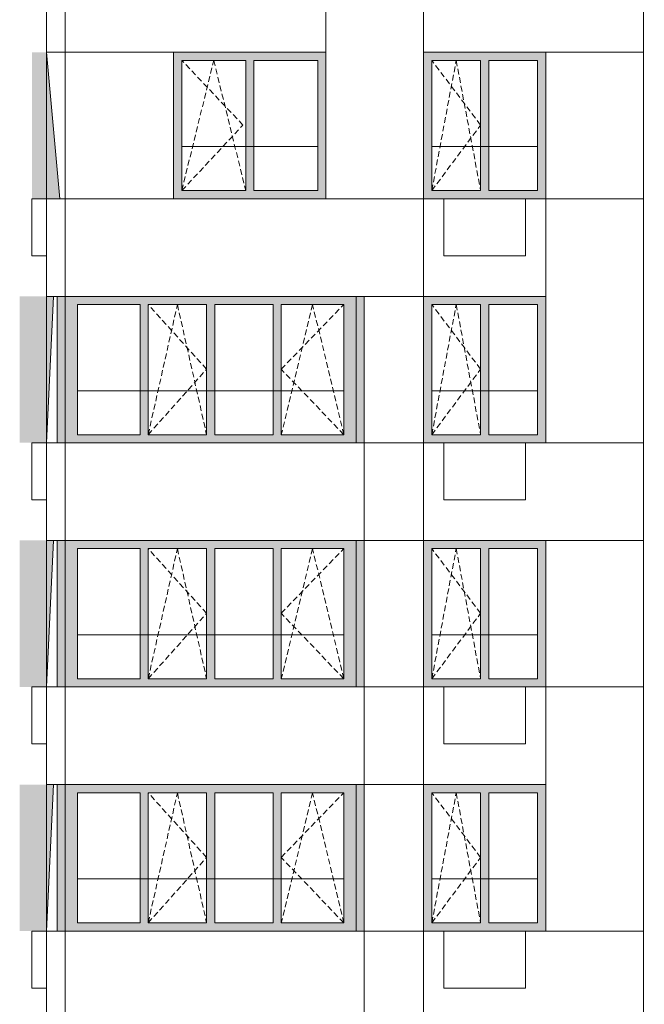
# Model space of a CAD drawing. Header units: millimetres. Extents: x -7244281 to -6602924, y 5765436 to 5938280.
# Tile 39 of 65: x -6654227 to -6646556, y 5819752 to 5831852. Entities that reach past the tile are written whole.
import ezdxf

# ---------------------------------------------------------------- set-up
doc = ezdxf.new("R2010")
doc.units = ezdxf.units.MM
doc.header["$MEASUREMENT"] = 0
doc.header["$XCLIPFRAME"] = 0
doc.linetypes.add('OO_EOIAAY', pattern=[105.833361, 70.555568, -35.277793])
for name, color, linetype, lineweight in [('0_Ном._пера__1', 7, 'Continuous', 0), ('0_Ном._пера__120', 7, 'Continuous', 0), ('0_Ном._пера__19', 255, 'Continuous', 0), ('_ 0 кондиционеры_Ном._пера__1', 7, 'Continuous', 0), ('АР-Стены внешние_Балконы _ лоджии.АР_Ном._пера__1', 7, 'Continuous', 0), ('АР-Стены_внешние_.АР_Ном._пера__1', 7, 'Continuous', 0), ('кондиционеры_Ном._пера__1', 7, 'Continuous', 0)]:
    doc.layers.add(name, color=color, linetype=linetype, lineweight=lineweight)
doc.layers.add('0_Ном._пера__161', color=7, linetype='Continuous', lineweight=13, true_color=0x6a6a6a)
picture_1 = doc.add_image_def('image2.png', size_in_pixel=(882, 833))
picture_2 = doc.add_image_def('image3.png', size_in_pixel=(877, 829))
picture_3 = doc.add_image_def('image1.png', size_in_pixel=(729, 823))

msp = doc.modelspace()

# ---------------------------------------------------------------- hatches: boundary and pattern name
at = {"layer": '0_Ном._пера__161', "linetype": 'Continuous', "lineweight": 0, "true_color": 0x696969}
for points in [[(-6650565.959, 5831352.474), (-6650465.959, 5831352.474), (-6650465.959, 5831452.474), (-6652335.959, 5831452.474), (-6652335.959, 5831352.474), (-6652235.959, 5831352.474), (-6651450.959, 5831352.474), (-6651350.959, 5831352.474)], [(-6647765.974, 5831452.475), (-6649265.796, 5831452.475), (-6649265.796, 5831352.475), (-6649165.974, 5831352.475), (-6648565.974, 5831352.475), (-6648465.974, 5831352.475), (-6647865.974, 5831352.475), (-6647765.974, 5831352.475)], [(-6652235.959, 5831352.474), (-6652335.959, 5831352.474), (-6652335.959, 5829752.474), (-6652235.959, 5829752.474)], [(-6651350.959, 5829752.474), (-6651350.959, 5831352.474), (-6651450.959, 5831352.474), (-6651450.959, 5829752.474)], [(-6650565.959, 5829752.474), (-6650465.959, 5829752.474), (-6650465.959, 5831352.474), (-6650565.959, 5831352.474)], [(-6649265.796, 5829752.475), (-6649165.974, 5829752.475), (-6649165.974, 5831352.475), (-6649265.796, 5831352.475)], [(-6648565.974, 5829752.475), (-6648465.974, 5829752.475), (-6648465.974, 5831352.475), (-6648565.974, 5831352.475)], [(-6647865.974, 5831352.475), (-6647865.974, 5829752.475), (-6647765.974, 5829752.475), (-6647765.974, 5831352.475)], [(-6651350.959, 5829752.474), (-6651450.959, 5829752.474), (-6652235.959, 5829752.474), (-6652335.959, 5829752.474), (-6652335.959, 5829652.474), (-6650465.959, 5829652.474), (-6650465.959, 5829752.474), (-6650565.959, 5829752.474)], [(-6649165.974, 5829752.475), (-6649265.796, 5829752.475), (-6649265.796, 5829652.475), (-6647765.974, 5829652.475), (-6647765.974, 5829752.475), (-6647865.974, 5829752.475), (-6648465.974, 5829752.475), (-6648565.974, 5829752.475)], [(-6653765.616, 5828452.474), (-6653766.431, 5828452.474), (-6653766.431, 5826652.474), (-6653746.431, 5826652.474), (-6653746.431, 5828452.474)], [(-6653746.431, 5826652.474), (-6653666.431, 5826652.474), (-6653666.431, 5828452.474), (-6653746.431, 5828452.474)], [(-6650096.523, 5828452.474), (-6653666.419, 5828452.475), (-6653666.419, 5828352.474), (-6653516.419, 5828352.474), (-6652748.945, 5828352.475), (-6652648.945, 5828352.475), (-6651113.997, 5828352.475), (-6651013.997, 5828352.475), (-6650246.523, 5828352.475), (-6650096.523, 5828352.474)], [(-6649996.509, 5828452.474), (-6650096.523, 5828452.474), (-6650096.523, 5826652.474), (-6649996.472, 5826652.474), (-6649996.478, 5828452.474)], [(-6647765.974, 5828452.475), (-6649265.796, 5828452.475), (-6649265.796, 5828352.475), (-6649165.974, 5828352.475), (-6648565.974, 5828352.475), (-6648465.974, 5828352.475), (-6647865.974, 5828352.475), (-6647765.974, 5828352.475)], [(-6653516.419, 5826752.474), (-6653516.419, 5828352.474), (-6653666.419, 5828352.474), (-6653666.419, 5826752.474)], [(-6652748.945, 5826752.474), (-6652648.945, 5826752.474), (-6652648.945, 5828352.474), (-6652748.945, 5828352.474)], [(-6651931.471, 5826752.474), (-6651831.471, 5826752.474), (-6651831.471, 5828352.474), (-6651931.471, 5828352.474)], [(-6651113.997, 5826752.474), (-6651013.997, 5826752.474), (-6651013.997, 5828352.474), (-6651113.997, 5828352.474)], [(-6650246.523, 5826752.474), (-6650096.523, 5826752.474), (-6650096.523, 5828352.474), (-6650246.523, 5828352.474)], [(-6649265.796, 5826752.475), (-6649165.974, 5826752.475), (-6649165.974, 5828352.475), (-6649265.796, 5828352.475)], [(-6648565.974, 5826752.475), (-6648465.974, 5826752.475), (-6648465.974, 5828352.475), (-6648565.974, 5828352.475)], [(-6647865.974, 5828352.475), (-6647865.974, 5826752.475), (-6647765.974, 5826752.475), (-6647765.974, 5828352.475)], [(-6653666.419, 5826652.474), (-6650096.523, 5826652.474), (-6650096.523, 5826752.474), (-6650246.523, 5826752.474), (-6651013.997, 5826752.474), (-6651113.997, 5826752.474), (-6652648.945, 5826752.474), (-6652748.945, 5826752.474), (-6653516.419, 5826752.474), (-6653666.419, 5826752.474)], [(-6649165.974, 5826752.475), (-6649265.796, 5826752.475), (-6649265.796, 5826652.475), (-6647765.974, 5826652.475), (-6647765.974, 5826752.475), (-6647865.974, 5826752.475), (-6648465.974, 5826752.475), (-6648565.974, 5826752.475)], [(-6653765.616, 5825452.472), (-6653766.431, 5825452.472), (-6653766.431, 5823652.472), (-6653746.431, 5823652.472), (-6653746.431, 5825452.472)], [(-6653746.431, 5823652.472), (-6653666.431, 5823652.472), (-6653666.431, 5825452.472), (-6653746.431, 5825452.472)], [(-6650096.523, 5825452.472), (-6653666.419, 5825452.472), (-6653666.419, 5825352.472), (-6653516.419, 5825352.472), (-6652748.945, 5825352.472), (-6652648.945, 5825352.472), (-6651113.997, 5825352.472), (-6651013.997, 5825352.472), (-6650246.523, 5825352.472), (-6650096.523, 5825352.472)], [(-6649996.509, 5825452.472), (-6650096.523, 5825452.472), (-6650096.523, 5823652.472), (-6649996.472, 5823652.472), (-6649996.478, 5825452.472)], [(-6647765.974, 5825452.475), (-6649265.796, 5825452.475), (-6649265.796, 5825352.475), (-6649165.974, 5825352.475), (-6648565.974, 5825352.475), (-6648465.974, 5825352.475), (-6647865.974, 5825352.475), (-6647765.974, 5825352.475)], [(-6653516.419, 5823752.472), (-6653516.419, 5825352.472), (-6653666.419, 5825352.472), (-6653666.419, 5823752.472)], [(-6652748.945, 5823752.472), (-6652648.945, 5823752.472), (-6652648.945, 5825352.472), (-6652748.945, 5825352.472)], [(-6651931.471, 5823752.472), (-6651831.471, 5823752.472), (-6651831.471, 5825352.472), (-6651931.471, 5825352.472)], [(-6651113.997, 5823752.472), (-6651013.997, 5823752.472), (-6651013.997, 5825352.472), (-6651113.997, 5825352.472)], [(-6650246.523, 5823752.472), (-6650096.523, 5823752.472), (-6650096.523, 5825352.472), (-6650246.523, 5825352.472)], [(-6649265.796, 5823752.475), (-6649165.974, 5823752.475), (-6649165.974, 5825352.475), (-6649265.796, 5825352.475)], [(-6648565.974, 5823752.475), (-6648465.974, 5823752.475), (-6648465.974, 5825352.475), (-6648565.974, 5825352.475)], [(-6647865.974, 5825352.475), (-6647865.974, 5823752.475), (-6647765.974, 5823752.475), (-6647765.974, 5825352.475)], [(-6653666.419, 5823652.472), (-6650096.523, 5823652.472), (-6650096.523, 5823752.472), (-6650246.523, 5823752.472), (-6651013.997, 5823752.472), (-6651113.997, 5823752.472), (-6652648.945, 5823752.472), (-6652748.945, 5823752.472), (-6653516.419, 5823752.472), (-6653666.419, 5823752.472)], [(-6649165.974, 5823752.475), (-6649265.796, 5823752.475), (-6649265.796, 5823652.475), (-6647765.974, 5823652.475), (-6647765.974, 5823752.475), (-6647865.974, 5823752.475), (-6648465.974, 5823752.475), (-6648565.974, 5823752.475)], [(-6653765.616, 5822452.472), (-6653766.431, 5822452.472), (-6653766.431, 5820652.472), (-6653746.431, 5820652.472), (-6653746.431, 5822452.472)], [(-6653746.431, 5820652.472), (-6653666.431, 5820652.472), (-6653666.431, 5822452.472), (-6653746.431, 5822452.472)], [(-6650096.523, 5822452.472), (-6653666.419, 5822452.472), (-6653666.419, 5822352.472), (-6653516.419, 5822352.472), (-6652748.945, 5822352.472), (-6652648.945, 5822352.472), (-6651113.997, 5822352.472), (-6651013.997, 5822352.472), (-6650246.523, 5822352.472), (-6650096.523, 5822352.472)], [(-6649996.509, 5822452.472), (-6650096.523, 5822452.472), (-6650096.523, 5820652.472), (-6649996.472, 5820652.472), (-6649996.478, 5822452.472)], [(-6647765.974, 5822452.475), (-6649265.796, 5822452.475), (-6649265.796, 5822352.475), (-6649165.974, 5822352.475), (-6648565.974, 5822352.475), (-6648465.974, 5822352.475), (-6647865.974, 5822352.475), (-6647765.974, 5822352.475)], [(-6653516.419, 5820752.472), (-6653516.419, 5822352.472), (-6653666.419, 5822352.472), (-6653666.419, 5820752.472)], [(-6652748.945, 5820752.472), (-6652648.945, 5820752.472), (-6652648.945, 5822352.472), (-6652748.945, 5822352.472)], [(-6651931.471, 5820752.472), (-6651831.471, 5820752.472), (-6651831.471, 5822352.472), (-6651931.471, 5822352.472)], [(-6651113.997, 5820752.472), (-6651013.997, 5820752.472), (-6651013.997, 5822352.472), (-6651113.997, 5822352.472)], [(-6650246.523, 5820752.472), (-6650096.523, 5820752.472), (-6650096.523, 5822352.472), (-6650246.523, 5822352.472)], [(-6649265.796, 5820752.475), (-6649165.974, 5820752.475), (-6649165.974, 5822352.475), (-6649265.796, 5822352.475)], [(-6648565.974, 5820752.475), (-6648465.974, 5820752.475), (-6648465.974, 5822352.475), (-6648565.974, 5822352.475)], [(-6647865.974, 5822352.475), (-6647865.974, 5820752.475), (-6647765.974, 5820752.475), (-6647765.974, 5822352.475)], [(-6653666.419, 5820652.472), (-6650096.523, 5820652.472), (-6650096.523, 5820752.472), (-6650246.523, 5820752.472), (-6651013.997, 5820752.472), (-6651113.997, 5820752.472), (-6652648.945, 5820752.472), (-6652748.945, 5820752.472), (-6653516.419, 5820752.472), (-6653666.419, 5820752.472)], [(-6649165.974, 5820752.475), (-6649265.796, 5820752.475), (-6649265.796, 5820652.475), (-6647765.974, 5820652.475), (-6647765.974, 5820752.475), (-6647865.974, 5820752.475), (-6648465.974, 5820752.475), (-6648565.974, 5820752.475)]]:
    msp.add_hatch(color=251, dxfattribs=at).paths.add_polyline_path(points)
at = {"layer": '0_Ном._пера__19', "linetype": 'Continuous', "lineweight": 0}
for points in [[(-6653895.799, 5831452.474), (-6653732.223, 5829652.474), (-6654076.478, 5829652.474), (-6654076.478, 5831452.474)], [(-6653895.799, 5826652.475), (-6653810.695, 5828452.474), (-6654226.709, 5828452.474), (-6654226.709, 5826652.475)], [(-6653895.799, 5823652.475), (-6653810.695, 5825452.474), (-6654226.709, 5825452.474), (-6654226.709, 5823652.475)], [(-6653895.799, 5820652.475), (-6653810.695, 5822452.474), (-6654226.709, 5822452.474), (-6654226.709, 5820652.475)]]:
    msp.add_hatch(color=255, dxfattribs=at).paths.add_polyline_path(points)

# ---------------------------------------------------------------- linework, layer by layer
at = {"layer": '0_Ном._пера__1', "color": 7, "linetype": 'Continuous', "lineweight": 0}
for p, q in [((-6653895.799, 5831452.474), (-6653732.223, 5829652.474)), ((-6652235.959, 5830292.475), (-6650565.959, 5830292.475)), ((-6649165.974, 5830292.475), (-6647865.974, 5830292.475)), ((-6653895.799, 5826652.474), (-6653810.695, 5828452.474)), ((-6653516.419, 5827292.475), (-6650246.523, 5827292.475)), ((-6649165.974, 5827292.475), (-6647865.974, 5827292.475)), ((-6653895.799, 5823652.475), (-6653810.695, 5825452.474)), ((-6653516.419, 5824292.475), (-6650246.523, 5824292.475)), ((-6649165.974, 5824292.475), (-6647865.974, 5824292.475)), ((-6653895.799, 5820652.475), (-6653810.695, 5822452.474)), ((-6653516.419, 5821292.475), (-6650246.523, 5821292.475)), ((-6649165.974, 5821292.475), (-6647865.974, 5821292.475))]:
    msp.add_line(p, q, dxfattribs=at)
for points in [[(-6646565.973, 5841512.474), (-6636806, 5841512.474), (-6636806, 5778652.474), (-6646565.973, 5778652.474)], [(-6653895.799, 5832652.474), (-6653666.354, 5832652.474), (-6653666.354, 5831452.474), (-6653895.799, 5831452.474)], [(-6653666.354, 5832652.474), (-6650465.959, 5832652.474), (-6650465.959, 5831452.474), (-6653666.354, 5831452.474)], [(-6650465.959, 5832652.474), (-6649265.808, 5832652.474), (-6649265.808, 5829652.474), (-6650465.959, 5829652.474)], [(-6649265.796, 5832652.474), (-6646565.973, 5832652.474), (-6646565.973, 5831452.474), (-6649265.796, 5831452.474)], [(-6647765.973, 5831452.474), (-6646565.973, 5831452.474), (-6646565.973, 5829652.474), (-6647765.973, 5829652.474)], [(-6653895.799, 5829652.474), (-6653666.354, 5829652.474), (-6653666.354, 5828452.474), (-6653895.799, 5828452.474)], [(-6653666.354, 5829652.474), (-6649265.808, 5829652.474), (-6649265.808, 5828452.474), (-6653666.354, 5828452.474)], [(-6649265.808, 5829652.475), (-6647765.973, 5829652.475), (-6647765.973, 5828452.475), (-6649265.808, 5828452.475)], [(-6647765.973, 5829652.474), (-6646565.973, 5829652.474), (-6646565.973, 5826652.474), (-6647765.973, 5826652.474)], [(-6649996.472, 5828452.475), (-6649265.808, 5828452.475), (-6649265.808, 5826652.474), (-6649996.472, 5826652.474)], [(-6653895.799, 5826652.474), (-6653666.354, 5826652.474), (-6653666.354, 5825452.474), (-6653895.799, 5825452.474)], [(-6653666.354, 5826652.474), (-6649996.472, 5826652.474), (-6649996.472, 5825452.474), (-6653666.354, 5825452.474)], [(-6649996.472, 5826652.474), (-6649265.808, 5826652.474), (-6649265.808, 5825452.474), (-6649996.472, 5825452.474)], [(-6649265.808, 5826652.474), (-6646565.973, 5826652.474), (-6646565.973, 5825452.474), (-6649265.808, 5825452.474)], [(-6649265.808, 5826652.474), (-6646565.973, 5826652.474), (-6646565.973, 5825452.474), (-6649265.808, 5825452.474)], [(-6649996.472, 5825452.474), (-6649265.808, 5825452.474), (-6649265.808, 5823652.474), (-6649996.472, 5823652.474)], [(-6649996.472, 5825452.474), (-6649265.808, 5825452.474), (-6649265.808, 5823652.474), (-6649996.472, 5823652.474)], [(-6647765.973, 5825452.474), (-6646565.973, 5825452.474), (-6646565.973, 5823652.474), (-6647765.973, 5823652.474)], [(-6653895.799, 5823652.474), (-6653666.354, 5823652.474), (-6653666.354, 5822452.474), (-6653895.799, 5822452.474)], [(-6653666.354, 5823652.474), (-6649996.472, 5823652.474), (-6649996.472, 5822452.474), (-6653666.354, 5822452.474)], [(-6649996.472, 5823652.474), (-6649265.808, 5823652.474), (-6649265.808, 5822452.474), (-6649996.472, 5822452.474)], [(-6649265.808, 5823652.474), (-6647765.973, 5823652.474), (-6647765.973, 5822452.474), (-6649265.808, 5822452.474)], [(-6647765.973, 5823652.474), (-6646565.973, 5823652.474), (-6646565.973, 5820652.474), (-6647765.973, 5820652.474)], [(-6649996.472, 5822452.475), (-6649265.808, 5822452.475), (-6649265.808, 5820652.475), (-6649996.472, 5820652.475)], [(-6649996.472, 5822452.475), (-6649265.808, 5822452.475), (-6649265.808, 5820652.475), (-6649996.472, 5820652.475)], [(-6653895.799, 5820652.474), (-6653666.354, 5820652.474), (-6653666.354, 5819452.474), (-6653895.799, 5819452.474)], [(-6653666.354, 5820652.474), (-6649996.472, 5820652.474), (-6649996.472, 5819452.474), (-6653666.354, 5819452.474)], [(-6649996.472, 5820652.475), (-6649265.808, 5820652.475), (-6649265.808, 5819452.474), (-6649996.472, 5819452.474)], [(-6649265.808, 5820652.475), (-6646565.973, 5820652.475), (-6646565.973, 5819452.474), (-6649265.808, 5819452.474)]]:
    msp.add_lwpolyline(points, close=True, dxfattribs=at)
at = {"layer": '0_Ном._пера__1', "color": 7, "linetype": 'Continuous', "lineweight": 0, "flags": 128}
msp.add_lwpolyline([(-6653666.354, 5831452.474), (-6653666.354, 5829652.474), (-6652335.959, 5829652.474), (-6652335.959, 5831452.474)], close=True, dxfattribs=at)
at = {"layer": '0_Ном._пера__120', "color": 7, "linetype": 'OO_EOIAAY', "lineweight": 0}
for p, q in [((-6652235.959, 5829752.474), (-6651843.459, 5831352.475)), ((-6651484.722, 5830557.475), (-6652235.959, 5831352.474)), ((-6651843.459, 5831352.475), (-6651450.959, 5829752.474)), ((-6649165.974, 5829752.475), (-6648865.974, 5831352.475)), ((-6648565.974, 5830557.475), (-6649165.974, 5831352.475)), ((-6648865.974, 5831352.475), (-6648565.974, 5829752.475)), ((-6652235.959, 5829752.474), (-6651484.722, 5830557.475)), ((-6649165.974, 5829752.475), (-6648565.974, 5830557.475)), ((-6652648.945, 5826752.474), (-6652290.208, 5828352.475)), ((-6651931.471, 5827557.475), (-6652648.945, 5828352.474)), ((-6652290.208, 5828352.475), (-6651931.471, 5826752.474)), ((-6650630.26, 5828352.474), (-6651013.997, 5826752.474)), ((-6651013.997, 5827557.475), (-6650246.523, 5828352.474)), ((-6650246.523, 5826752.474), (-6650630.26, 5828352.474)), ((-6649165.974, 5826752.474), (-6648865.974, 5828352.474)), ((-6648565.974, 5827557.475), (-6649165.974, 5828352.474)), ((-6648865.974, 5828352.474), (-6648565.974, 5826752.474)), ((-6652648.945, 5826752.474), (-6651931.471, 5827557.475)), ((-6650246.523, 5826752.474), (-6651013.997, 5827557.475)), ((-6649165.974, 5826752.474), (-6648565.974, 5827557.475)), ((-6652648.945, 5823752.474), (-6652290.208, 5825352.474)), ((-6651931.471, 5824557.475), (-6652648.945, 5825352.474)), ((-6652290.208, 5825352.474), (-6651931.471, 5823752.474)), ((-6650630.26, 5825352.474), (-6651013.997, 5823752.474)), ((-6651013.997, 5824557.475), (-6650246.523, 5825352.474)), ((-6650246.523, 5823752.474), (-6650630.26, 5825352.474)), ((-6649165.974, 5823752.474), (-6648865.974, 5825352.474)), ((-6648565.974, 5824557.475), (-6649165.974, 5825352.474)), ((-6648865.974, 5825352.474), (-6648565.974, 5823752.474)), ((-6652648.945, 5823752.474), (-6651931.471, 5824557.475)), ((-6650246.523, 5823752.474), (-6651013.997, 5824557.475)), ((-6649165.974, 5823752.474), (-6648565.974, 5824557.475)), ((-6652648.945, 5820752.474), (-6652290.208, 5822352.474)), ((-6651931.471, 5821557.475), (-6652648.945, 5822352.474)), ((-6652290.208, 5822352.474), (-6651931.471, 5820752.474)), ((-6650630.26, 5822352.474), (-6651013.997, 5820752.474)), ((-6651013.997, 5821557.475), (-6650246.523, 5822352.474)), ((-6650246.523, 5820752.474), (-6650630.26, 5822352.474)), ((-6649165.974, 5820752.474), (-6648865.974, 5822352.474)), ((-6648565.974, 5821557.475), (-6649165.974, 5822352.474)), ((-6648865.974, 5822352.474), (-6648565.974, 5820752.474)), ((-6652648.945, 5820752.474), (-6651931.471, 5821557.475)), ((-6650246.523, 5820752.474), (-6651013.997, 5821557.475)), ((-6649165.974, 5820752.474), (-6648565.974, 5821557.475))]:
    msp.add_line(p, q, dxfattribs=at)
at = {"layer": '_ 0 кондиционеры_Ном._пера__1', "color": 7, "linetype": 'Continuous', "lineweight": 0, "flags": 128}
for points in [[(-6649016.031, 5828952.474), (-6648016.031, 5828952.474), (-6648016.031, 5829652.474), (-6649016.031, 5829652.474)], [(-6649016.031, 5826652.474), (-6649016.031, 5825952.474), (-6648016.031, 5825952.474), (-6648016.031, 5826652.474)], [(-6649016.031, 5823652.474), (-6649016.031, 5822952.474), (-6648016.031, 5822952.474), (-6648016.031, 5823652.474)], [(-6649016.031, 5820652.474), (-6649016.031, 5819952.474), (-6648016.031, 5819952.474), (-6648016.031, 5820652.474)]]:
    msp.add_lwpolyline(points, close=True, dxfattribs=at)
at = {"layer": 'АР-Стены внешние_Балконы _ лоджии.АР_Ном._пера__1', "color": 7, "linetype": 'Continuous', "lineweight": 0}
for p, q in [((-6653666.419, 5828352.474), (-6653666.419, 5828452.474)), ((-6650096.523, 5828452.474), (-6650096.523, 5828352.474)), ((-6653666.419, 5826752.474), (-6653666.419, 5828352.474)), ((-6653516.419, 5828352.474), (-6653516.419, 5826752.474)), ((-6652748.945, 5828352.474), (-6653516.419, 5828352.474)), ((-6652748.945, 5826752.474), (-6652748.945, 5828352.474)), ((-6652648.945, 5828352.474), (-6652648.945, 5826752.474)), ((-6651931.471, 5828352.474), (-6652648.945, 5828352.474)), ((-6651931.471, 5826752.474), (-6651931.471, 5828352.474)), ((-6651113.997, 5828352.474), (-6651831.471, 5828352.474)), ((-6651831.471, 5828352.474), (-6651831.471, 5826752.474)), ((-6651113.997, 5826752.474), (-6651113.997, 5828352.474)), ((-6651013.997, 5828352.474), (-6651013.997, 5826752.474)), ((-6650246.523, 5828352.474), (-6651013.997, 5828352.474)), ((-6650246.523, 5826752.474), (-6650246.523, 5828352.474)), ((-6650096.523, 5828352.474), (-6650096.523, 5826752.474)), ((-6653666.419, 5826652.474), (-6653666.419, 5826752.474)), ((-6653516.419, 5826752.474), (-6652748.945, 5826752.474)), ((-6652648.945, 5826752.474), (-6651931.471, 5826752.474)), ((-6651831.471, 5826752.474), (-6651113.997, 5826752.474)), ((-6651013.997, 5826752.474), (-6650246.523, 5826752.474)), ((-6650096.523, 5826752.474), (-6650096.523, 5826652.474)), ((-6653666.419, 5825352.472), (-6653666.419, 5825452.472)), ((-6650096.523, 5825452.472), (-6650096.523, 5825352.472)), ((-6653666.419, 5823752.472), (-6653666.419, 5825352.472)), ((-6653516.419, 5825352.472), (-6653516.419, 5823752.472)), ((-6652748.945, 5825352.472), (-6653516.419, 5825352.472)), ((-6652748.945, 5823752.472), (-6652748.945, 5825352.472)), ((-6652648.945, 5825352.472), (-6652648.945, 5823752.472)), ((-6651931.471, 5825352.472), (-6652648.945, 5825352.472)), ((-6651931.471, 5823752.472), (-6651931.471, 5825352.472)), ((-6651113.997, 5825352.472), (-6651831.471, 5825352.472)), ((-6651831.471, 5825352.472), (-6651831.471, 5823752.472)), ((-6651113.997, 5823752.472), (-6651113.997, 5825352.472)), ((-6651013.997, 5825352.472), (-6651013.997, 5823752.472)), ((-6650246.523, 5825352.472), (-6651013.997, 5825352.472)), ((-6650246.523, 5823752.472), (-6650246.523, 5825352.472)), ((-6650096.523, 5825352.472), (-6650096.523, 5823752.472)), ((-6653666.419, 5823652.472), (-6653666.419, 5823752.472)), ((-6653516.419, 5823752.472), (-6652748.945, 5823752.472)), ((-6652648.945, 5823752.472), (-6651931.471, 5823752.472)), ((-6651831.471, 5823752.472), (-6651113.997, 5823752.472)), ((-6651013.997, 5823752.472), (-6650246.523, 5823752.472)), ((-6650096.523, 5823752.472), (-6650096.523, 5823652.472)), ((-6653666.419, 5822352.472), (-6653666.419, 5822452.472)), ((-6650096.523, 5822452.472), (-6650096.523, 5822352.472)), ((-6653666.419, 5820752.472), (-6653666.419, 5822352.472)), ((-6653516.419, 5822352.472), (-6653516.419, 5820752.472)), ((-6652748.945, 5822352.472), (-6653516.419, 5822352.472)), ((-6652748.945, 5820752.472), (-6652748.945, 5822352.472)), ((-6652648.945, 5822352.472), (-6652648.945, 5820752.472)), ((-6651931.471, 5822352.472), (-6652648.945, 5822352.472)), ((-6651931.471, 5820752.472), (-6651931.471, 5822352.472)), ((-6651113.997, 5822352.472), (-6651831.471, 5822352.472)), ((-6651831.471, 5822352.472), (-6651831.471, 5820752.472)), ((-6651113.997, 5820752.472), (-6651113.997, 5822352.472)), ((-6651013.997, 5822352.472), (-6651013.997, 5820752.472)), ((-6650246.523, 5822352.472), (-6651013.997, 5822352.472)), ((-6650246.523, 5820752.472), (-6650246.523, 5822352.472)), ((-6650096.523, 5822352.472), (-6650096.523, 5820752.472)), ((-6653666.419, 5820652.472), (-6653666.419, 5820752.472)), ((-6653516.419, 5820752.472), (-6652748.945, 5820752.472)), ((-6652648.945, 5820752.472), (-6651931.471, 5820752.472)), ((-6651831.471, 5820752.472), (-6651113.997, 5820752.472)), ((-6651013.997, 5820752.472), (-6650246.523, 5820752.472)), ((-6650096.523, 5820752.472), (-6650096.523, 5820652.472))]:
    msp.add_line(p, q, dxfattribs=at)
at = {"layer": 'АР-Стены_внешние_.АР_Ном._пера__1', "color": 7, "linetype": 'Continuous', "lineweight": 0}
for p, q in [((-6652335.959, 5829652.474), (-6652335.959, 5831452.474)), ((-6650465.959, 5831452.474), (-6650465.959, 5829652.474)), ((-6647765.973, 5831452.475), (-6647765.973, 5829652.475)), ((-6652235.959, 5829752.474), (-6652235.959, 5831352.474)), ((-6652235.959, 5831352.474), (-6651450.959, 5831352.474)), ((-6651450.959, 5831352.474), (-6651450.959, 5829752.474)), ((-6651350.959, 5829752.474), (-6651350.959, 5831352.474)), ((-6651350.959, 5831352.474), (-6650565.959, 5831352.474)), ((-6650565.959, 5831352.474), (-6650565.959, 5829752.474)), ((-6649165.974, 5831352.475), (-6649165.974, 5829752.475)), ((-6648565.974, 5831352.475), (-6649165.974, 5831352.475)), ((-6648565.974, 5829752.475), (-6648565.974, 5831352.475)), ((-6648465.974, 5831352.475), (-6648465.974, 5829752.475)), ((-6647865.974, 5831352.475), (-6648465.974, 5831352.475)), ((-6647865.974, 5829752.475), (-6647865.974, 5831352.475)), ((-6651450.959, 5829752.474), (-6652235.959, 5829752.474)), ((-6650565.959, 5829752.474), (-6651350.959, 5829752.474)), ((-6649165.974, 5829752.475), (-6648565.974, 5829752.475)), ((-6648465.974, 5829752.475), (-6647865.974, 5829752.475)), ((-6653766.431, 5826652.474), (-6653766.431, 5828452.474)), ((-6647765.973, 5828452.475), (-6647765.973, 5826652.475)), ((-6649165.974, 5828352.475), (-6649165.974, 5826752.475)), ((-6648565.974, 5828352.475), (-6649165.974, 5828352.475)), ((-6648565.974, 5826752.475), (-6648565.974, 5828352.475)), ((-6648465.974, 5828352.475), (-6648465.974, 5826752.475)), ((-6647865.974, 5828352.475), (-6648465.974, 5828352.475)), ((-6647865.974, 5826752.475), (-6647865.974, 5828352.475)), ((-6649165.974, 5826752.475), (-6648565.974, 5826752.475)), ((-6648465.974, 5826752.475), (-6647865.974, 5826752.475)), ((-6653766.431, 5823652.472), (-6653766.431, 5825452.472)), ((-6647765.973, 5825452.475), (-6647765.973, 5823652.475)), ((-6649165.974, 5825352.475), (-6649165.974, 5823752.475)), ((-6648565.974, 5825352.475), (-6649165.974, 5825352.475)), ((-6648565.974, 5823752.475), (-6648565.974, 5825352.475)), ((-6648465.974, 5825352.475), (-6648465.974, 5823752.475)), ((-6647865.974, 5825352.475), (-6648465.974, 5825352.475)), ((-6647865.974, 5823752.475), (-6647865.974, 5825352.475)), ((-6649165.974, 5823752.475), (-6648565.974, 5823752.475)), ((-6648465.974, 5823752.475), (-6647865.974, 5823752.475)), ((-6653766.431, 5820652.472), (-6653766.431, 5822452.472)), ((-6647765.973, 5822452.475), (-6647765.973, 5820652.475)), ((-6649165.974, 5822352.475), (-6649165.974, 5820752.475)), ((-6648565.974, 5822352.475), (-6649165.974, 5822352.475)), ((-6648565.974, 5820752.475), (-6648565.974, 5822352.475)), ((-6648465.974, 5822352.475), (-6648465.974, 5820752.475)), ((-6647865.974, 5822352.475), (-6648465.974, 5822352.475)), ((-6647865.974, 5820752.475), (-6647865.974, 5822352.475)), ((-6649165.974, 5820752.475), (-6648565.974, 5820752.475)), ((-6648465.974, 5820752.475), (-6647865.974, 5820752.475))]:
    msp.add_line(p, q, dxfattribs=at)
at = {"layer": 'кондиционеры_Ном._пера__1', "color": 7, "linetype": 'Continuous', "lineweight": 0, "flags": 128}
for points in [[(-6654076.478, 5828952.474), (-6653895.799, 5828952.474), (-6653895.799, 5829652.475), (-6654076.478, 5829652.474)], [(-6654076.478, 5825952.474), (-6653895.799, 5825952.474), (-6653895.799, 5826652.474), (-6654076.478, 5826652.474)], [(-6654076.478, 5822952.474), (-6653895.799, 5822952.474), (-6653895.799, 5823652.474), (-6654076.478, 5823652.474)], [(-6653895.799, 5820652.474), (-6654076.478, 5820652.474), (-6654076.478, 5819952.474), (-6653895.799, 5819952.474)]]:
    msp.add_lwpolyline(points, close=True, dxfattribs=at)

# ---------------------------------------------------------------- pictures from other files: only their frames are drawn
at = {"linetype": 'Continuous', "lineweight": 0}
image = msp.add_image(picture_2, insert=(-6646565.973, 5778652.474), size_in_units=(9759.973, 62860), dxfattribs=at)
image.set_boundary_path([(-0.5, -0.5), (876.5, 828.5)])
image = msp.add_image(picture_2, insert=(-6653895.799, 5831452.474), size_in_units=(229.445, 1200), dxfattribs=at)
image.set_boundary_path([(-0.5, -0.5), (876.5, 828.5)])
image = msp.add_image(picture_3, insert=(-6653666.354, 5831452.474), size_in_units=(3200.395, 1200), dxfattribs=at)
image.set_boundary_path([(-0.5, -0.5), (728.5, 822.5)])
image = msp.add_image(picture_1, insert=(-6650465.959, 5829652.474), size_in_units=(1200.163, 3000), dxfattribs=at)
image.set_boundary_path([(-0.5, -0.5), (881.5, 832.5)])
image = msp.add_image(picture_3, insert=(-6649265.796, 5831452.474), size_in_units=(2699.823, 1200.001), dxfattribs=at)
image.set_boundary_path([(-0.5, -0.5), (728.5, 822.5)])
image = msp.add_image(picture_1, insert=(-6653895.799, 5829652.474), size_in_units=(229.445, 1800), dxfattribs=at)
image.set_boundary_path([(-0.5, -0.5), (881.5, 832.5)])
image = msp.add_image(picture_1, insert=(-6647765.973, 5829652.475), size_in_units=(1200, 1800), dxfattribs=at)
image.set_boundary_path([(-0.5, -0.5), (881.5, 832.5)])
image = msp.add_image(picture_2, insert=(-6653895.799, 5828452.474), size_in_units=(229.445, 1200), dxfattribs=at)
image.set_boundary_path([(-0.5, -0.5), (876.5, 828.5)])
image = msp.add_image(picture_3, insert=(-6653666.354, 5828452.474), size_in_units=(4400.546, 1200), dxfattribs=at)
image.set_boundary_path([(-0.5, -0.5), (728.5, 822.5)])
image = msp.add_image(picture_3, insert=(-6649265.808, 5828452.474), size_in_units=(1499.836, 1200), dxfattribs=at)
image.set_boundary_path([(-0.5, -0.5), (728.5, 822.5)])
image = msp.add_image(picture_1, insert=(-6647765.973, 5826652.474), size_in_units=(1200, 3000), dxfattribs=at)
image.set_boundary_path([(-0.5, -0.5), (881.5, 832.5)])
image = msp.add_image(picture_1, insert=(-6653895.799, 5826652.474), size_in_units=(129.368, 1800), dxfattribs=at)
image.set_boundary_path([(-0.5, -0.5), (881.5, 832.5)])
image = msp.add_image(picture_1, insert=(-6649996.472, 5826652.474), size_in_units=(730.664, 1800), dxfattribs=at)
image.set_boundary_path([(-0.5, -0.5), (881.5, 832.5)])
image = msp.add_image(picture_3, insert=(-6653895.799, 5825452.474), size_in_units=(229.445, 1200), dxfattribs=at)
image.set_boundary_path([(-0.5, -0.5), (728.5, 822.5)])
image = msp.add_image(picture_3, insert=(-6653666.354, 5825452.474), size_in_units=(3669.882, 1200), dxfattribs=at)
image.set_boundary_path([(-0.5, -0.5), (728.5, 822.5)])
image = msp.add_image(picture_1, insert=(-6649996.472, 5825452.474), size_in_units=(730.664, 1200), dxfattribs=at)
image.set_boundary_path([(-0.5, -0.5), (881.5, 832.5)])
image = msp.add_image(picture_3, insert=(-6649265.808, 5825452.474), size_in_units=(2699.836, 1200), dxfattribs=at)
image.set_boundary_path([(-0.5, -0.5), (728.5, 822.5)])
image = msp.add_image(picture_1, insert=(-6653895.799, 5823652.475), size_in_units=(129.368, 1800), dxfattribs=at)
image.set_boundary_path([(-0.5, -0.5), (881.5, 832.5)])
image = msp.add_image(picture_1, insert=(-6649996.472, 5823652.474), size_in_units=(730.664, 1800), dxfattribs=at)
image.set_boundary_path([(-0.5, -0.5), (881.5, 832.5)])
image = msp.add_image(picture_1, insert=(-6647765.973, 5823652.474), size_in_units=(1200, 1800), dxfattribs=at)
image.set_boundary_path([(-0.5, -0.5), (881.5, 832.5)])
image = msp.add_image(picture_3, insert=(-6653895.799, 5822452.474), size_in_units=(229.445, 1200), dxfattribs=at)
image.set_boundary_path([(-0.5, -0.5), (728.5, 822.5)])
image = msp.add_image(picture_2, insert=(-6653895.799, 5822452.474), size_in_units=(229.445, 1200), dxfattribs=at)
image.set_boundary_path([(-0.5, -0.5), (876.5, 828.5)])
image = msp.add_image(picture_3, insert=(-6653666.354, 5822452.474), size_in_units=(3669.882, 1200), dxfattribs=at)
image.set_boundary_path([(-0.5, -0.5), (728.5, 822.5)])
image = msp.add_image(picture_2, insert=(-6649996.472, 5822452.474), size_in_units=(730.664, 1200), dxfattribs=at)
image.set_boundary_path([(-0.5, -0.5), (876.5, 828.5)])
image = msp.add_image(picture_2, insert=(-6649265.808, 5822452.474), size_in_units=(1499.836, 1200), dxfattribs=at)
image.set_boundary_path([(-0.5, -0.5), (876.5, 828.5)])
image = msp.add_image(picture_1, insert=(-6647765.973, 5820652.474), size_in_units=(1200, 3000), dxfattribs=at)
image.set_boundary_path([(-0.5, -0.5), (881.5, 832.5)])
image = msp.add_image(picture_1, insert=(-6653895.799, 5820652.475), size_in_units=(129.368, 1800), dxfattribs=at)
image.set_boundary_path([(-0.5, -0.5), (881.5, 832.5)])
image = msp.add_image(picture_1, insert=(-6649996.472, 5820652.474), size_in_units=(730.664, 1800), dxfattribs=at)
image.set_boundary_path([(-0.5, -0.5), (881.5, 832.5)])
image = msp.add_image(picture_3, insert=(-6653895.799, 5819452.474), size_in_units=(229.445, 1200), dxfattribs=at)
image.set_boundary_path([(-0.5, -0.5), (728.5, 822.5)])
image = msp.add_image(picture_3, insert=(-6653666.354, 5819452.474), size_in_units=(3669.882, 1200), dxfattribs=at)
image.set_boundary_path([(-0.5, -0.5), (728.5, 822.5)])
image = msp.add_image(picture_1, insert=(-6649996.472, 5819452.474), size_in_units=(730.664, 1200), dxfattribs=at)
image.set_boundary_path([(-0.5, -0.5), (881.5, 832.5)])
image = msp.add_image(picture_3, insert=(-6649265.808, 5819452.474), size_in_units=(2699.836, 1200), dxfattribs=at)
image.set_boundary_path([(-0.5, -0.5), (728.5, 822.5)])

doc.saveas('drawing.dxf')
